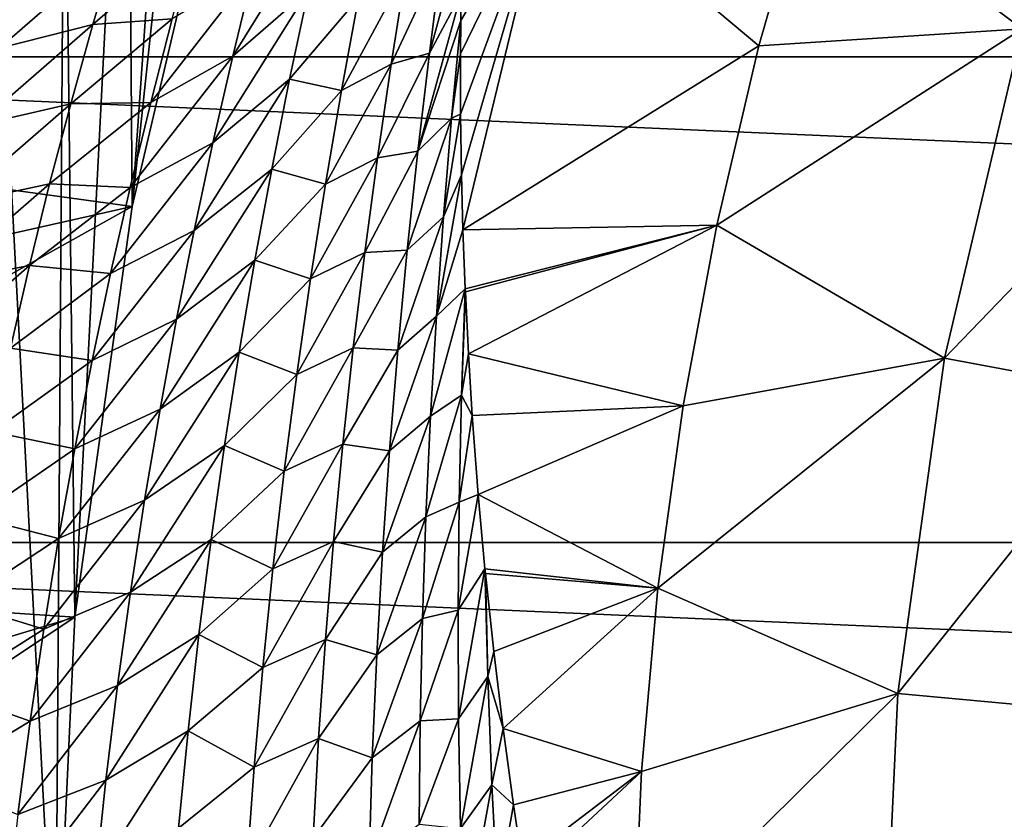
# Model space of a CAD drawing. Header units: metres. Extents: x -82 to 82, y -464 to 32.
# Tile 203 of 256: x -26.21 to -20.51, y 1.23 to 5.86. Entities that reach past the tile are written whole.
import ezdxf

# ---------------------------------------------------------------- set-up
doc = ezdxf.new("R2010")
doc.units = ezdxf.units.M
doc.layers.add('solid_K244121000C07', color=7, linetype='CONTINUOUS')

msp = doc.modelspace()

# ---------------------------------------------------------------- linework, layer by layer
at = {"layer": 'solid_K244121000C07'}
for points in [[(-24.401627, 11.833249, 22.681793), (-24.398397, 11.827691, 22.216713), (-45.731098, -6.064118, 42.259075)], [(-24.424421, 11.809448, 23.200401), (-24.401627, 11.833249, 22.681793), (-45.731098, -6.064118, 42.259075)], [(-24.398397, 11.827691, 22.216713), (-24.411844, 11.797237, 21.796106), (-45.731098, -6.064118, 42.259075)], [(-24.424421, 11.809448, 23.200401), (-45.731098, -6.064118, 42.259075), (-44.964668, -5.53183, 43.586212)], [(-24.411844, 11.797237, 21.796106), (-24.439791, 11.745022, 21.411329), (-45.731098, -6.064118, 42.259075)], [(-24.470381, 11.750655, 23.778845), (-24.424421, 11.809448, 23.200401), (-44.964668, -5.53183, 43.586212)], [(-24.439791, 11.745022, 21.411329), (-24.480761, 11.672969, 21.054991), (-45.731098, -6.064118, 42.259075)], [(-24.542604, 11.651461, 24.4203), (-24.470381, 11.750655, 23.778845), (-44.964668, -5.53183, 43.586212)], [(-24.480761, 11.672969, 21.054991), (-46.38839, -6.726477, 40.931942), (-45.731098, -6.064118, 42.259075)], [(-24.480761, 11.672969, 21.054991), (-24.533873, 11.582016, 20.72121), (-46.38839, -6.726477, 40.931942)], [(-24.589369, 11.585103, 24.765791), (-24.542604, 11.651461, 24.4203), (-44.964668, -5.53183, 43.586212)], [(-24.533873, 11.582016, 20.72121), (-24.598778, 11.472189, 20.404963), (-46.38839, -6.726477, 40.931942)], [(-24.643379, 11.506939, 25.127989), (-24.589369, 11.585103, 24.765791), (-44.964668, -5.53183, 43.586212)], [(-24.598778, 11.472189, 20.404963), (-24.675718, 11.342587, 20.1021), (-46.38839, -6.726477, 40.931942)], [(-24.643379, 11.506939, 25.127989), (-44.964668, -5.53183, 43.586212), (-44.097301, -5.135405, 44.899044)], [(-24.704929, 11.41628, 25.507605), (-24.643379, 11.506939, 25.127989), (-44.097301, -5.135405, 44.899044)], [(-24.774391, 11.312358, 25.90527), (-24.704929, 11.41628, 25.507605), (-44.097301, -5.135405, 44.899044)], [(-24.675718, 11.342587, 20.1021), (-24.765379, 11.191519, 19.809256), (-46.38839, -6.726477, 40.931942)], [(-24.851494, 11.194948, 26.32085), (-24.774391, 11.312358, 25.90527), (-44.097301, -5.135405, 44.899044)], [(-24.765379, 11.191519, 19.809256), (-24.868834, 11.016469, 19.52351), (-46.38839, -6.726477, 40.931942)], [(-24.936701, 11.063038, 26.755774), (-24.851494, 11.194948, 26.32085), (-44.097301, -5.135405, 44.899044)], [(-25.029724, 10.916414, 27.209503), (-24.936701, 11.063038, 26.755774), (-44.097301, -5.135405, 44.899044)], [(-24.868834, 11.016469, 19.52351), (-46.929409, -7.511825, 39.619106), (-46.38839, -6.726477, 40.931942)], [(-24.868834, 11.016469, 19.52351), (-24.987562, 10.814004, 19.242319), (-46.929409, -7.511825, 39.619106)], [(-25.130733, 10.754149, 27.683563), (-25.029724, 10.916414, 27.209503), (-44.097301, -5.135405, 44.899044)], [(-24.987562, 10.814004, 19.242319), (-25.123449, 10.579638, 18.963469), (-46.929409, -7.511825, 39.619106)], [(-25.130733, 10.754149, 27.683563), (-44.097301, -5.135405, 44.899044), (-43.139011, -4.879348, 46.182499)], [(-25.239656, 10.575671, 28.178085), (-25.130733, 10.754149, 27.683563), (-43.139011, -4.879348, 46.182499)], [(-25.123449, 10.579638, 18.963469), (-25.279043, 10.307326, 18.684975), (-46.929409, -7.511825, 39.619106)], [(-25.356323, 10.38034, 28.693632), (-25.239656, 10.575671, 28.178085), (-43.139011, -4.879348, 46.182499)], [(-25.480747, 10.167013, 29.23197), (-25.356323, 10.38034, 28.693632), (-43.139011, -4.879348, 46.182499)], [(-25.279043, 10.307326, 18.684975), (-25.457561, 9.989218, 18.405266), (-46.929409, -7.511825, 39.619106)], [(-25.612631, 9.935311, 29.792303), (-25.480747, 10.167013, 29.23197), (-43.139011, -4.879348, 46.182499)], [(-25.457561, 9.989218, 18.405266), (-47.34798, -8.411093, 38.335655), (-46.929409, -7.511825, 39.619106)], [(-25.457561, 9.989218, 18.405266), (-25.662466, 9.615842, 18.123384), (-47.34798, -8.411093, 38.335655)], [(-25.751869, 9.683619, 30.37759), (-25.612631, 9.935311, 29.792303), (-43.139011, -4.879348, 46.182499)], [(-25.751869, 9.683619, 30.37759), (-43.139011, -4.879348, 46.182499), (-42.099495, -4.766281, 47.423553)], [(-25.898159, 9.411427, 30.986868), (-25.751869, 9.683619, 30.37759), (-42.099495, -4.766281, 47.423553)], [(-25.662466, 9.615842, 18.123384), (-25.896393, 9.17759, 17.839987), (-47.34798, -8.411093, 38.335655)], [(-25.557297, 4.777509, 15), (-25.25638, 9.061664, 15), (-25.055775, 9.494657, 15)], [(-25.007458, 7.115266, 15), (-25.557297, 4.777509, 15), (-25.055775, 9.494657, 15)], [(-26.051275, 9.116981, 31.622734), (-25.898159, 9.411427, 30.986868), (-42.099495, -4.766281, 47.423553)], [(-25.896393, 9.17759, 17.839987), (-26.160807, 8.665146, 17.55724), (-47.34798, -8.411093, 38.335655)], [(-26.210972, 8.798468, 32.287189), (-26.051275, 9.116981, 31.622734), (-42.099495, -4.766281, 47.423553)], [(-25.557297, 4.777509, 15), (-25.583607, 8.360617, 15), (-25.25638, 9.061664, 15)], [(-26.160807, 8.665146, 17.55724), (-47.639843, -9.415184, 37.094601), (-47.34798, -8.411093, 38.335655)], [(-26.160807, 8.665146, 17.55724), (-26.304716, 8.378092, 17.417168), (-47.639843, -9.415184, 37.094601)], [(-32.006245, 5.643612, -289), (-31.392572, 8.411682, -289), (32.006245, 5.643612, -289)], [(-31.392572, 8.411682, -289), (31.392572, 8.411682, -289), (32.006245, 5.643612, -289)], [(-25.889088, 2.398989, 15), (-25.948069, 7.577248, 15), (-25.583607, 8.360617, 15)], [(-25.557297, 4.777509, 15), (-25.889088, 2.398989, 15), (-25.583607, 8.360617, 15)], [(-20.407532, 5.806444, 61.983105), (-19.784727, 7.664644, 61.983105), (-21.63752, 6.730621, 54.188477)], [(-26, 0, 15), (-26.351919, 6.691378, 15), (-25.948069, 7.577248, 15)], [(-25.889088, 2.398989, 15), (-26, 0, 15), (-25.948069, 7.577248, 15)], [(-25.007458, 7.115266, -285), (-28.772663, 6.554939, -285), (-29.037968, 5.256406, -285)], [(-25.557297, 4.777509, -285), (-25.007458, 7.115266, -285), (-29.037968, 5.256406, -285)], [(-25.557297, 4.777509, -285), (-25.557297, 4.777509, 15), (-25.007458, 7.115266, 15)], [(-25.557297, 4.777509, -285), (-25.007458, 7.115266, 15), (-25.007458, 7.115266, -285)], [(-23.140482, 6.721384, 46.427788), (-21.929893, 5.706422, 54.188477), (-21.63752, 6.730621, 54.188477)], [(-20.407532, 5.806444, 61.983105), (-21.63752, 6.730621, 54.188477), (-21.929893, 5.706422, 54.188477)], [(-26, 0, 15), (-26.675877, -11.415083, 15), (-26.351919, 6.691378, 15)], [(-23.65707, 5.661757, 45.010303), (-23.65616, 5.3116, 45.514496), (-23.140482, 6.721384, 46.427788)], [(-23.655804, 5.854614, 44.726929), (-23.65707, 5.661757, 45.010303), (-23.140482, 6.721384, 46.427788)], [(-23.65616, 5.3116, 45.514496), (-23.651031, 4.961325, 46.006512), (-23.140482, 6.721384, 46.427788)], [(-23.653877, 6.010664, 44.494495), (-23.655804, 5.854614, 44.726929), (-23.140482, 6.721384, 46.427788)], [(-23.651031, 4.961325, 46.006512), (-23.642611, 4.641923, 46.445217), (-23.140482, 6.721384, 46.427788)], [(-23.140482, 6.721384, 46.427788), (-23.642611, 4.641923, 46.445217), (-21.929893, 5.706422, 54.188477)], [(-24.423187, 6.539132, 40.650108), (-24.855713, 6.144203, 40.316296), (-24.975349, 5.648386, 40.915833)], [(-24.537443, 6.02924, 41.242146), (-24.423187, 6.539132, 40.650108), (-24.975349, 5.648386, 40.915833)], [(-25.194696, 6.340457, 39.302578), (-25.651688, 6.280639, 38.659576), (-25.784607, 5.829785, 39.279037)], [(-25.325003, 5.862643, 39.921558), (-25.194696, 6.340457, 39.302578), (-25.784607, 5.829785, 39.279037)], [(-23.837414, 5.665113, 44.07663), (-23.653877, 6.010664, 44.494495), (-23.646544, 6.35859, 43.966599)], [(-23.837414, 5.665113, 44.07663), (-23.646544, 6.35859, 43.966599), (-23.764494, 6.228786, 43.525002)], [(-26.326046, 5.694361, 38.853157), (-25.784607, 5.829785, 39.279037), (-25.651688, 6.280639, 38.659576)], [(-26.189491, 6.13488, 38.214218), (-26.326046, 5.694361, 38.853157), (-25.651688, 6.280639, 38.659576)], [(-23.764494, 6.228786, 43.525002), (-23.973608, 6.139371, 42.769157), (-24.058178, 5.601387, 43.320473)], [(-23.837414, 5.665113, 44.07663), (-23.764494, 6.228786, 43.525002), (-24.058178, 5.601387, 43.320473)], [(-26.952192, 5.45223, 38.690491), (-26.326046, 5.694361, 38.853157), (-26.189491, 6.13488, 38.214218)], [(-26.952192, 5.45223, 38.690491), (-26.189491, 6.13488, 38.214218), (-26.817951, 5.878312, 38.04324)], [(-24.855713, 6.144203, 40.316296), (-25.325003, 5.862643, 39.921558), (-25.449949, 5.378292, 40.534851)], [(-24.975349, 5.648386, 40.915833), (-24.855713, 6.144203, 40.316296), (-25.449949, 5.378292, 40.534851)], [(-23.973608, 6.139371, 42.769157), (-24.248259, 5.985899, 42.101002), (-24.346289, 5.448622, 42.677383)], [(-24.058178, 5.601387, 43.320473), (-23.973608, 6.139371, 42.769157), (-24.346289, 5.448622, 42.677383)], [(-24.537443, 6.02924, 41.242146), (-24.975349, 5.648386, 40.915833), (-25.0895, 5.146541, 41.509182)], [(-24.646406, 5.513775, 41.827599), (-24.537443, 6.02924, 41.242146), (-25.0895, 5.146541, 41.509182)], [(-24.248259, 5.985899, 42.101002), (-24.537443, 6.02924, 41.242146), (-24.646406, 5.513775, 41.827599)], [(-24.346289, 5.448622, 42.677383), (-24.248259, 5.985899, 42.101002), (-24.646406, 5.513775, 41.827599)], [(-23.904589, 5.096748, 44.620152), (-23.655804, 5.854614, 44.726929), (-23.653877, 6.010664, 44.494495)], [(-23.904589, 5.096748, 44.620152), (-23.653877, 6.010664, 44.494495), (-23.837414, 5.665113, 44.07663)], [(-26.457228, 5.246315, 39.487492), (-25.912378, 5.372145, 39.893532), (-25.784607, 5.829785, 39.279037)], [(-26.326046, 5.694361, 38.853157), (-26.457228, 5.246315, 39.487492), (-25.784607, 5.829785, 39.279037)], [(-25.325003, 5.862643, 39.921558), (-25.784607, 5.829785, 39.279037), (-25.912378, 5.372145, 39.893532)], [(-25.449949, 5.378292, 40.534851), (-25.325003, 5.862643, 39.921558), (-25.912378, 5.372145, 39.893532)], [(-23.708319, 5.288674, 45.247635), (-23.655804, 5.854614, 44.726929), (-23.904589, 5.096748, 44.620152)], [(-23.708319, 5.288674, 45.247635), (-23.65707, 5.661757, 45.010303), (-23.655804, 5.854614, 44.726929)], [(-20.407532, 5.806444, 61.983105), (-21.929893, 5.706422, 54.188477), (-22.173819, 4.669614, 54.188477)], [(-20.856228, 3.898705, 61.983105), (-20.407532, 5.806444, 61.983105), (-22.173819, 4.669614, 54.188477)], [(-19.317154, 5.496204, 69.836754), (-20.407532, 5.806444, 61.983105), (-20.856228, 3.898705, 61.983105)], [(-23.642611, 4.641923, 46.445217), (-22.173819, 4.669614, 54.188477), (-21.929893, 5.706422, 54.188477)], [(-32.376324, 2.832587, -289), (-32.006245, 5.643612, -289), (32.376324, 2.832587, -289)], [(-32.006245, 5.643612, -289), (32.006245, 5.643612, -289), (32.376324, 2.832587, -289)], [(-24.975349, 5.648386, 40.915833), (-25.449949, 5.378292, 40.534851), (-25.569193, 4.887333, 41.1423)], [(-25.0895, 5.146541, 41.509182), (-24.975349, 5.648386, 40.915833), (-25.569193, 4.887333, 41.1423)], [(-23.837414, 5.665113, 44.07663), (-24.058178, 5.601387, 43.320473), (-24.137257, 5.058623, 43.86441)], [(-23.904589, 5.096748, 44.620152), (-23.837414, 5.665113, 44.07663), (-24.137257, 5.058623, 43.86441)], [(-23.708319, 5.288674, 45.247635), (-23.65616, 5.3116, 45.514496), (-23.65707, 5.661757, 45.010303)], [(-24.058178, 5.601387, 43.320473), (-24.346289, 5.448622, 42.677383), (-24.438499, 4.905961, 43.24641)], [(-24.137257, 5.058623, 43.86441), (-24.058178, 5.601387, 43.320473), (-24.438499, 4.905961, 43.24641)], [(-24.646406, 5.513775, 41.827599), (-25.0895, 5.146541, 41.509182), (-25.197851, 4.638573, 42.096149)], [(-24.749748, 4.992649, 42.4063), (-24.646406, 5.513775, 41.827599), (-25.197851, 4.638573, 42.096149)], [(-24.346289, 5.448622, 42.677383), (-24.646406, 5.513775, 41.827599), (-24.749748, 4.992649, 42.4063)], [(-19.741875, 3.690396, 69.836754), (-19.317154, 5.496204, 69.836754), (-20.856228, 3.898705, 61.983105)], [(-24.438499, 4.905961, 43.24641), (-24.346289, 5.448622, 42.677383), (-24.749748, 4.992649, 42.4063)], [(-26.582718, 4.790683, 40.117027), (-26.034683, 4.90766, 40.502899), (-25.912378, 5.372145, 39.893532)], [(-26.457228, 5.246315, 39.487492), (-26.582718, 4.790683, 40.117027), (-25.912378, 5.372145, 39.893532)], [(-25.449949, 5.378292, 40.534851), (-25.912378, 5.372145, 39.893532), (-26.034683, 4.90766, 40.502899)], [(-25.569193, 4.887333, 41.1423), (-25.449949, 5.378292, 40.534851), (-26.034683, 4.90766, 40.502899)], [(-23.755066, 4.717959, 45.760883), (-23.651031, 4.961325, 46.006512), (-23.65616, 5.3116, 45.514496)], [(-23.755066, 4.717959, 45.760883), (-23.65616, 5.3116, 45.514496), (-23.708319, 5.288674, 45.247635)], [(-25.557297, 4.777509, -285), (-29.037968, 5.256406, -285), (-29.244583, 3.948137, -285)], [(-23.708319, 5.288674, 45.247635), (-23.904589, 5.096748, 44.620152), (-23.965666, 4.523624, 45.155319)], [(-23.755066, 4.717959, 45.760883), (-23.708319, 5.288674, 45.247635), (-23.965666, 4.523624, 45.155319)], [(-25.0895, 5.146541, 41.509182), (-25.569193, 4.887333, 41.1423), (-25.682425, 4.389669, 41.743679)], [(-25.197851, 4.638573, 42.096149), (-25.0895, 5.146541, 41.509182), (-25.682425, 4.389669, 41.743679)], [(-23.904589, 5.096748, 44.620152), (-24.137257, 5.058623, 43.86441), (-24.210527, 4.511001, 44.400738)], [(-23.965666, 4.523624, 45.155319), (-23.904589, 5.096748, 44.620152), (-24.210527, 4.511001, 44.400738)], [(-24.137257, 5.058623, 43.86441), (-24.438499, 4.905961, 43.24641), (-24.524557, 4.357821, 43.807827)], [(-24.210527, 4.511001, 44.400738), (-24.137257, 5.058623, 43.86441), (-24.524557, 4.357821, 43.807827)], [(-24.749748, 4.992649, 42.4063), (-25.197851, 4.638573, 42.096149), (-25.300077, 4.124395, 42.67651)], [(-24.847132, 4.465779, 42.978058), (-24.749748, 4.992649, 42.4063), (-25.300077, 4.124395, 42.67651)], [(-24.438499, 4.905961, 43.24641), (-24.749748, 4.992649, 42.4063), (-24.847132, 4.465779, 42.978058)], [(-23.795727, 4.142917, 46.26556), (-23.642611, 4.641923, 46.445217), (-23.651031, 4.961325, 46.006512)], [(-23.795727, 4.142917, 46.26556), (-23.651031, 4.961325, 46.006512), (-23.755066, 4.717959, 45.760883)], [(-26.702206, 4.327397, 40.741535), (-26.151218, 4.436251, 41.106941), (-26.034683, 4.90766, 40.502899)], [(-26.582718, 4.790683, 40.117027), (-26.702206, 4.327397, 40.741535), (-26.034683, 4.90766, 40.502899)], [(-25.569193, 4.887333, 41.1423), (-26.034683, 4.90766, 40.502899), (-26.151218, 4.436251, 41.106941)], [(-24.524557, 4.357821, 43.807827), (-24.438499, 4.905961, 43.24641), (-24.847132, 4.465779, 42.978058)], [(-25.682425, 4.389669, 41.743679), (-25.569193, 4.887333, 41.1423), (-26.151218, 4.436251, 41.106941)], [(-25.557297, 4.777509, -285), (-29.244583, 3.948137, -285), (-29.392132, 2.63364, -285)], [(-25.889088, 2.398989, -285), (-25.557297, 4.777509, -285), (-29.392132, 2.63364, -285)], [(-25.889088, 2.398989, -285), (-25.889088, 2.398989, 15), (-25.557297, 4.777509, 15)], [(-25.889088, 2.398989, -285), (-25.557297, 4.777509, 15), (-25.557297, 4.777509, -285)], [(-23.755066, 4.717959, 45.760883), (-23.965666, 4.523624, 45.155319), (-24.0203, 3.945672, 45.681816)], [(-23.795727, 4.142917, 46.26556), (-23.755066, 4.717959, 45.760883), (-24.0203, 3.945672, 45.681816)], [(-25.197851, 4.638573, 42.096149), (-25.682425, 4.389669, 41.743679), (-25.789322, 3.885206, 42.338737)], [(-25.300077, 4.124395, 42.67651), (-25.197851, 4.638573, 42.096149), (-25.789322, 3.885206, 42.338737)], [(-23.795727, 4.142917, 46.26556), (-23.629854, 4.301199, 46.902206), (-23.642611, 4.641923, 46.445217)], [(-23.642611, 4.641923, 46.445217), (-23.629854, 4.301199, 46.902206), (-22.173819, 4.669614, 54.188477)], [(-23.629854, 4.301199, 46.902206), (-23.629068, 4.283082, 46.926182), (-22.173819, 4.669614, 54.188477)], [(-23.629068, 4.283082, 46.926182), (-23.61129, 3.924746, 47.393997), (-22.173819, 4.669614, 54.188477)], [(-23.61129, 3.924746, 47.393997), (-22.368753, 3.622485, 54.188477), (-22.173819, 4.669614, 54.188477)], [(-20.856228, 3.898705, 61.983105), (-22.173819, 4.669614, 54.188477), (-22.368753, 3.622485, 54.188477)], [(-24.210527, 4.511001, 44.400738), (-24.524557, 4.357821, 43.807827), (-24.604128, 3.804116, 44.361343)], [(-24.277666, 3.95845, 44.929188), (-24.210527, 4.511001, 44.400738), (-24.604128, 3.804116, 44.361343)], [(-23.965666, 4.523624, 45.155319), (-24.210527, 4.511001, 44.400738), (-24.277666, 3.95845, 44.929188)], [(-24.0203, 3.945672, 45.681816), (-23.965666, 4.523624, 45.155319), (-24.277666, 3.95845, 44.929188)], [(-24.847132, 4.465779, 42.978058), (-25.300077, 4.124395, 42.67651), (-25.395872, 3.603905, 43.249966)], [(-24.938244, 3.933068, 43.542591), (-24.847132, 4.465779, 42.978058), (-25.395872, 3.603905, 43.249966)], [(-24.524557, 4.357821, 43.807827), (-24.847132, 4.465779, 42.978058), (-24.938244, 3.933068, 43.542591)], [(-26.815407, 3.856359, 41.360725), (-26.2617, 3.957826, 41.705395), (-26.151218, 4.436251, 41.106941)], [(-26.702206, 4.327397, 40.741535), (-26.815407, 3.856359, 41.360725), (-26.151218, 4.436251, 41.106941)], [(-25.682425, 4.389669, 41.743679), (-26.151218, 4.436251, 41.106941), (-26.2617, 3.957826, 41.705395)], [(-25.789322, 3.885206, 42.338737), (-25.682425, 4.389669, 41.743679), (-26.2617, 3.957826, 41.705395)], [(-24.604128, 3.804116, 44.361343), (-24.524557, 4.357821, 43.807827), (-24.938244, 3.933068, 43.542591)], [(-23.829973, 3.563508, 46.761322), (-23.629854, 4.301199, 46.902206), (-23.795727, 4.142917, 46.26556)], [(-23.650833, 3.685573, 47.409729), (-23.629854, 4.301199, 46.902206), (-23.829973, 3.563508, 46.761322)], [(-23.650833, 3.685573, 47.409729), (-23.629068, 4.283082, 46.926182), (-23.629854, 4.301199, 46.902206)], [(-23.650833, 3.685573, 47.409729), (-23.61129, 3.924746, 47.393997), (-23.629068, 4.283082, 46.926182)], [(-25.300077, 4.124395, 42.67651), (-25.789322, 3.885206, 42.338737), (-25.889584, 3.373835, 42.927155)], [(-25.395872, 3.603905, 43.249966), (-25.300077, 4.124395, 42.67651), (-25.889584, 3.373835, 42.927155)], [(-23.795727, 4.142917, 46.26556), (-24.0203, 3.945672, 45.681816), (-24.068151, 3.362832, 46.199249)], [(-23.829973, 3.563508, 46.761322), (-23.795727, 4.142917, 46.26556), (-24.068151, 3.362832, 46.199249)], [(-25.789322, 3.885206, 42.338737), (-26.2617, 3.957826, 41.705395), (-26.365841, 3.472289, 42.297989)], [(-24.938244, 3.933068, 43.542591), (-25.395872, 3.603905, 43.249966), (-25.484934, 3.077, 43.816174)], [(-25.022764, 3.394422, 44.099583), (-24.938244, 3.933068, 43.542591), (-25.484934, 3.077, 43.816174)], [(-24.604128, 3.804116, 44.361343), (-24.938244, 3.933068, 43.542591), (-25.022764, 3.394422, 44.099583)], [(-24.277666, 3.95845, 44.929188), (-24.604128, 3.804116, 44.361343), (-24.676878, 3.244762, 44.906601)], [(-24.338366, 3.400899, 45.449413), (-24.277666, 3.95845, 44.929188), (-24.676878, 3.244762, 44.906601)], [(-24.0203, 3.945672, 45.681816), (-24.277666, 3.95845, 44.929188), (-24.338366, 3.400899, 45.449413)], [(-24.068151, 3.362832, 46.199249), (-24.0203, 3.945672, 45.681816), (-24.338366, 3.400899, 45.449413)], [(-25.889584, 3.373835, 42.927155), (-25.789322, 3.885206, 42.338737), (-26.365841, 3.472289, 42.297989)], [(-23.650833, 3.685573, 47.409729), (-23.589243, 3.567936, 47.848518), (-23.61129, 3.924746, 47.393997)], [(-23.61129, 3.924746, 47.393997), (-23.589243, 3.567936, 47.848518), (-22.368753, 3.622485, 54.188477)], [(-20.856228, 3.898705, 61.983105), (-22.368753, 3.622485, 54.188477), (-22.514267, 2.567347, 54.188477)], [(-21.126986, 1.957704, 61.983105), (-20.856228, 3.898705, 61.983105), (-22.514267, 2.567347, 54.188477)], [(-19.741875, 3.690396, 69.836754), (-20.856228, 3.898705, 61.983105), (-21.126986, 1.957704, 61.983105)], [(-24.676878, 3.244762, 44.906601), (-24.604128, 3.804116, 44.361343), (-25.022764, 3.394422, 44.099583)], [(-23.650833, 3.685573, 47.409729), (-23.829973, 3.563508, 46.761322), (-23.857475, 2.979698, 47.247753)], [(-23.664396, 3.064977, 47.907494), (-23.650833, 3.685573, 47.409729), (-23.857475, 2.979698, 47.247753)], [(-23.664396, 3.064977, 47.907494), (-23.589243, 3.567936, 47.848518), (-23.650833, 3.685573, 47.409729)], [(-19.998167, 1.853103, 69.836754), (-19.741875, 3.690396, 69.836754), (-21.126986, 1.957704, 61.983105)], [(-25.395872, 3.603905, 43.249966), (-25.889584, 3.373835, 42.927155), (-25.982912, 2.855444, 43.508564)], [(-25.484934, 3.077, 43.816174), (-25.395872, 3.603905, 43.249966), (-25.982912, 2.855444, 43.508564)], [(-23.589243, 3.567936, 47.848518), (-23.554428, 3.108902, 48.417671), (-22.368753, 3.622485, 54.188477)], [(-23.554428, 3.108902, 48.417671), (-22.514267, 2.567347, 54.188477), (-22.368753, 3.622485, 54.188477)], [(-23.829973, 3.563508, 46.761322), (-24.068151, 3.362832, 46.199249), (-24.108873, 2.775059, 46.707195)], [(-23.857475, 2.979698, 47.247753), (-23.829973, 3.563508, 46.761322), (-24.108873, 2.775059, 46.707195)], [(-23.664396, 3.064977, 47.907494), (-23.554428, 3.108902, 48.417671), (-23.589243, 3.567936, 47.848518)], [(-25.889584, 3.373835, 42.927155), (-26.365841, 3.472289, 42.297989), (-26.463369, 2.97953, 42.884377)], [(-25.982912, 2.855444, 43.508564), (-25.889584, 3.373835, 42.927155), (-26.463369, 2.97953, 42.884377)], [(-25.022764, 3.394422, 44.099583), (-25.484934, 3.077, 43.816174), (-25.566957, 2.543581, 44.374748)], [(-25.100382, 2.849749, 44.648663), (-25.022764, 3.394422, 44.099583), (-25.566957, 2.543581, 44.374748)], [(-24.676878, 3.244762, 44.906601), (-25.022764, 3.394422, 44.099583), (-25.100382, 2.849749, 44.648663)], [(-24.338366, 3.400899, 45.449413), (-24.676878, 3.244762, 44.906601), (-24.742481, 2.679675, 45.443169)], [(-24.392309, 2.838286, 45.961025), (-24.338366, 3.400899, 45.449413), (-24.742481, 2.679675, 45.443169)], [(-24.068151, 3.362832, 46.199249), (-24.338366, 3.400899, 45.449413), (-24.392309, 2.838286, 45.961025)], [(-24.108873, 2.775059, 46.707195), (-24.068151, 3.362832, 46.199249), (-24.392309, 2.838286, 45.961025)], [(-24.742481, 2.679675, 45.443169), (-24.676878, 3.244762, 44.906601), (-25.100382, 2.849749, 44.648663)], [(-25.484934, 3.077, 43.816174), (-25.982912, 2.855444, 43.508564), (-26.069008, 2.329924, 44.082561)], [(-25.566957, 2.543581, 44.374748), (-25.484934, 3.077, 43.816174), (-26.069008, 2.329924, 44.082561)], [(-23.670212, 2.439846, 48.39418), (-23.515646, 2.679843, 48.93248), (-23.554428, 3.108902, 48.417671)], [(-23.670212, 2.439846, 48.39418), (-23.554428, 3.108902, 48.417671), (-23.664396, 3.064977, 47.907494)], [(-23.554428, 3.108902, 48.417671), (-23.515646, 2.679843, 48.93248), (-22.514267, 2.567347, 54.188477)], [(-23.664396, 3.064977, 47.907494), (-23.857475, 2.979698, 47.247753), (-23.877911, 2.39147, 47.724369)], [(-23.670212, 2.439846, 48.39418), (-23.664396, 3.064977, 47.907494), (-23.877911, 2.39147, 47.724369)], [(-25.982912, 2.855444, 43.508564), (-26.463369, 2.97953, 42.884377), (-26.554014, 2.479437, 43.464188)], [(-23.857475, 2.979698, 47.247753), (-24.108873, 2.775059, 46.707195), (-24.142128, 2.182318, 47.205128)], [(-23.877911, 2.39147, 47.724369), (-23.857475, 2.979698, 47.247753), (-24.142128, 2.182318, 47.205128)], [(-26.069008, 2.329924, 44.082561), (-25.982912, 2.855444, 43.508564), (-26.554014, 2.479437, 43.464188)], [(-25.100382, 2.849749, 44.648663), (-25.566957, 2.543581, 44.374748), (-25.641649, 2.00355, 44.925224)], [(-25.17079, 2.298962, 45.189381), (-25.100382, 2.849749, 44.648663), (-25.641649, 2.00355, 44.925224)], [(-24.742481, 2.679675, 45.443169), (-25.100382, 2.849749, 44.648663), (-25.17079, 2.298962, 45.189381)], [(-32.5, 0, -289), (-32.376324, 2.832587, -289), (32.5, 0, -289)], [(-32.376324, 2.832587, -289), (32.376324, 2.832587, -289), (32.5, 0, -289)], [(-24.392309, 2.838286, 45.961025), (-24.742481, 2.679675, 45.443169), (-24.800608, 2.108789, 45.970581)], [(-24.439182, 2.270564, 46.463577), (-24.392309, 2.838286, 45.961025), (-24.800608, 2.108789, 45.970581)], [(-24.108873, 2.775059, 46.707195), (-24.392309, 2.838286, 45.961025), (-24.439182, 2.270564, 46.463577)], [(-24.142128, 2.182318, 47.205128), (-24.108873, 2.775059, 46.707195), (-24.439182, 2.270564, 46.463577)], [(-24.800608, 2.108789, 45.970581), (-24.742481, 2.679675, 45.443169), (-25.17079, 2.298962, 45.189381)], [(-23.6679, 1.810204, 48.869141), (-23.515646, 2.679843, 48.93248), (-23.670212, 2.439846, 48.39418)], [(-23.499655, 2.056634, 49.389645), (-23.515646, 2.679843, 48.93248), (-23.6679, 1.810204, 48.869141)], [(-23.515646, 2.679843, 48.93248), (-23.513012, 2.652966, 48.964199), (-22.514267, 2.567347, 54.188477)], [(-23.499655, 2.056634, 49.389645), (-23.513012, 2.652966, 48.964199), (-23.515646, 2.679843, 48.93248)], [(-25.889088, 2.398989, -285), (-29.392132, 2.63364, -285), (-29.480509, 1.316431, -285)], [(-23.513012, 2.652966, 48.964199), (-23.465097, 2.201275, 49.488651), (-22.514267, 2.567347, 54.188477)], [(-23.499655, 2.056634, 49.389645), (-23.465097, 2.201275, 49.488651), (-23.513012, 2.652966, 48.964199)], [(-23.465097, 2.201275, 49.488651), (-23.410894, 1.75495, 49.991371), (-22.514267, 2.567347, 54.188477)], [(-23.410894, 1.75495, 49.991371), (-22.610039, 1.50653, 54.188477), (-22.514267, 2.567347, 54.188477)], [(-21.126986, 1.957704, 61.983105), (-22.514267, 2.567347, 54.188477), (-22.610039, 1.50653, 54.188477)], [(-25.566957, 2.543581, 44.374748), (-26.069008, 2.329924, 44.082561), (-26.147585, 1.797164, 44.64867)], [(-25.641649, 2.00355, 44.925224), (-25.566957, 2.543581, 44.374748), (-26.147585, 1.797164, 44.64867)], [(-26.069008, 2.329924, 44.082561), (-26.554014, 2.479437, 43.464188), (-26.637508, 1.971899, 44.037006)], [(-25.889088, 2.398989, -285), (-29.480509, 1.316431, -285), (-29.509886, 0, -285)], [(-26, 0, -285), (-25.889088, 2.398989, -285), (-29.509886, 0, -285)], [(-26, 0, -285), (-26, 0, 15), (-25.889088, 2.398989, 15)], [(-26, 0, -285), (-25.889088, 2.398989, 15), (-25.889088, 2.398989, -285)], [(-23.670212, 2.439846, 48.39418), (-23.877911, 2.39147, 47.724369), (-23.890947, 1.798831, 48.190647)], [(-23.6679, 1.810204, 48.869141), (-23.670212, 2.439846, 48.39418), (-23.890947, 1.798831, 48.190647)], [(-23.877911, 2.39147, 47.724369), (-24.142128, 2.182318, 47.205128), (-24.167572, 1.584601, 47.692478)], [(-23.890947, 1.798831, 48.190647), (-23.877911, 2.39147, 47.724369), (-24.167572, 1.584601, 47.692478)], [(-26.147585, 1.797164, 44.64867), (-26.069008, 2.329924, 44.082561), (-26.637508, 1.971899, 44.037006)], [(-25.17079, 2.298962, 45.189381), (-25.641649, 2.00355, 44.925224), (-25.708712, 1.456819, 45.467117)], [(-25.233677, 1.741984, 45.721264), (-25.17079, 2.298962, 45.189381), (-25.708712, 1.456819, 45.467117)], [(-24.800608, 2.108789, 45.970581), (-25.17079, 2.298962, 45.189381), (-25.233677, 1.741984, 45.721264)], [(-24.439182, 2.270564, 46.463577), (-24.800608, 2.108789, 45.970581), (-24.850937, 1.532047, 46.488281)], [(-24.47868, 1.697695, 46.956547), (-24.439182, 2.270564, 46.463577), (-24.850937, 1.532047, 46.488281)], [(-24.142128, 2.182318, 47.205128), (-24.439182, 2.270564, 46.463577), (-24.47868, 1.697695, 46.956547)], [(-24.167572, 1.584601, 47.692478), (-24.142128, 2.182318, 47.205128), (-24.47868, 1.697695, 46.956547)], [(-23.499655, 2.056634, 49.389645), (-23.410894, 1.75495, 49.991371), (-23.465097, 2.201275, 49.488651)], [(-24.850937, 1.532047, 46.488281), (-24.800608, 2.108789, 45.970581), (-25.233677, 1.741984, 45.721264)], [(-23.499655, 2.056634, 49.389645), (-23.6679, 1.810204, 48.869141), (-23.657072, 1.176114, 49.33168)], [(-23.475552, 1.429056, 49.835152), (-23.499655, 2.056634, 49.389645), (-23.657072, 1.176114, 49.33168)], [(-23.475552, 1.429056, 49.835152), (-23.410894, 1.75495, 49.991371), (-23.499655, 2.056634, 49.389645)], [(-25.641649, 2.00355, 44.925224), (-26.147585, 1.797164, 44.64867), (-26.218346, 1.257059, 45.206375)], [(-25.708712, 1.456819, 45.467117), (-25.641649, 2.00355, 44.925224), (-26.218346, 1.257059, 45.206375)], [(-26.147585, 1.797164, 44.64867), (-26.637508, 1.971899, 44.037006), (-26.713587, 1.456798, 44.60236)], [(-21.126986, 1.957704, 61.983105), (-22.610039, 1.50653, 54.188477), (-22.655857, 0.442376, 54.188477)], [(-21.217497, 0, 61.983105), (-21.126986, 1.957704, 61.983105), (-22.655857, 0.442376, 54.188477)], [(-19.998167, 1.853103, 69.836754), (-21.126986, 1.957704, 61.983105), (-21.217497, 0, 61.983105)], [(-20.083841, 0, 69.836754), (-19.998167, 1.853103, 69.836754), (-21.217497, 0, 61.983105)], [(-26.218346, 1.257059, 45.206375), (-26.147585, 1.797164, 44.64867), (-26.713587, 1.456798, 44.60236)], [(-23.890947, 1.798831, 48.190647), (-24.167572, 1.584601, 47.692478), (-24.184864, 0.981924, 48.168594)], [(-23.896265, 1.201809, 48.645969), (-23.890947, 1.798831, 48.190647), (-24.184864, 0.981924, 48.168594)], [(-23.6679, 1.810204, 48.869141), (-23.890947, 1.798831, 48.190647), (-23.896265, 1.201809, 48.645969)], [(-23.657072, 1.176114, 49.33168), (-23.6679, 1.810204, 48.869141), (-23.896265, 1.201809, 48.645969)], [(-25.233677, 1.741984, 45.721264), (-25.708712, 1.456819, 45.467117), (-25.767849, 0.903308, 45.999844)], [(-25.288738, 1.178749, 46.243744), (-25.233677, 1.741984, 45.721264), (-25.767849, 0.903308, 45.999844)], [(-24.850937, 1.532047, 46.488281), (-25.233677, 1.741984, 45.721264), (-25.288738, 1.178749, 46.243744)], [(-23.475552, 1.429056, 49.835152), (-23.350897, 1.313389, 50.472065), (-23.410894, 1.75495, 49.991371)], [(-23.410894, 1.75495, 49.991371), (-23.350897, 1.313389, 50.472065), (-22.610039, 1.50653, 54.188477)], [(-24.47868, 1.697695, 46.956547), (-24.850937, 1.532047, 46.488281), (-24.893139, 0.949416, 46.995659)], [(-24.510485, 1.119667, 47.439377), (-24.47868, 1.697695, 46.956547), (-24.893139, 0.949416, 46.995659)], [(-24.167572, 1.584601, 47.692478), (-24.47868, 1.697695, 46.956547), (-24.510485, 1.119667, 47.439377)], [(-24.184864, 0.981924, 48.168594), (-24.167572, 1.584601, 47.692478), (-24.510485, 1.119667, 47.439377)], [(-24.893139, 0.949416, 46.995659), (-24.850937, 1.532047, 46.488281), (-25.288738, 1.178749, 46.243744)], [(-23.350897, 1.313389, 50.472065), (-23.301146, 0.979182, 50.825729), (-22.610039, 1.50653, 54.188477)], [(-23.301146, 0.979182, 50.825729), (-23.285252, 0.877539, 50.931686), (-22.610039, 1.50653, 54.188477)], [(-23.285252, 0.877539, 50.931686), (-22.655857, 0.442376, 54.188477), (-22.610039, 1.50653, 54.188477)], [(-25.708712, 1.456819, 45.467117), (-26.218346, 1.257059, 45.206375), (-26.281004, 0.709513, 45.755093)], [(-25.767849, 0.903308, 45.999844), (-25.708712, 1.456819, 45.467117), (-26.281004, 0.709513, 45.755093)], [(-23.475552, 1.429056, 49.835152), (-23.657072, 1.176114, 49.33168), (-23.637348, 0.537682, 49.780994)], [(-23.442997, 0.797562, 50.267891), (-23.475552, 1.429056, 49.835152), (-23.637348, 0.537682, 49.780994)], [(-23.442997, 0.797562, 50.267891), (-23.350897, 1.313389, 50.472065), (-23.475552, 1.429056, 49.835152)], [(-23.442997, 0.797562, 50.267891), (-23.301146, 0.979182, 50.825729), (-23.350897, 1.313389, 50.472065)]]:
    msp.add_3dface(points, dxfattribs=at)

doc.saveas('drawing.dxf')
